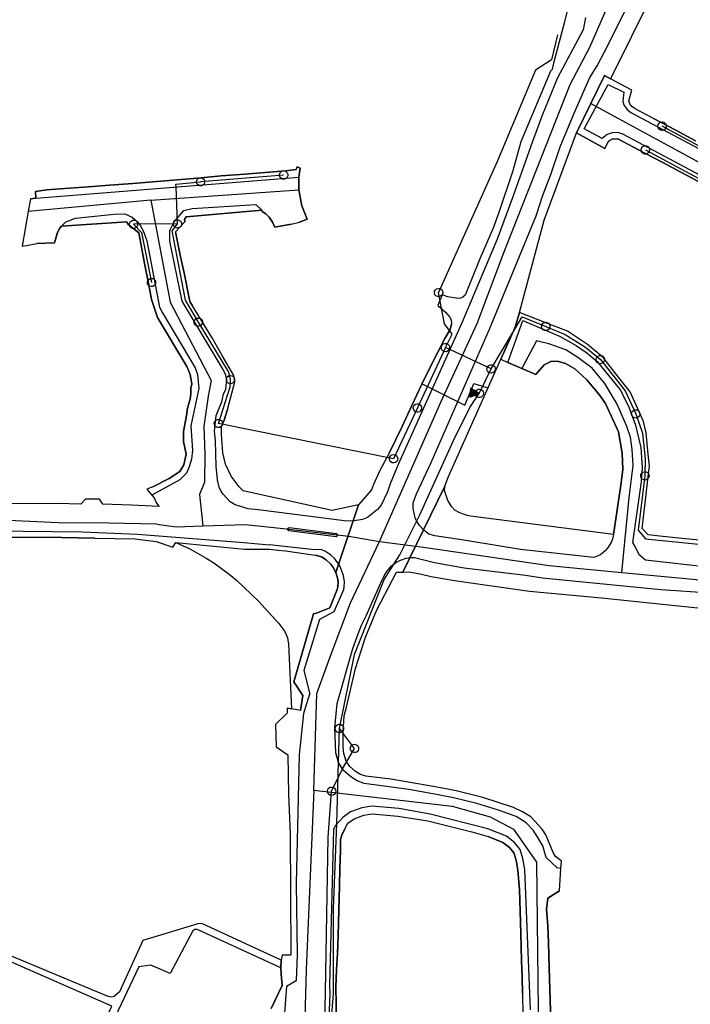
# Model space of a CAD drawing. Extents: x 166506 to 171543, y 332500 to 338212.
# Tile 125 of 139: x 169403 to 169594, y 337154 to 337435. Entities that reach past the tile are written whole.
import ezdxf

# ---------------------------------------------------------------- set-up
doc = ezdxf.new("R2010")
doc.units = 0
doc.header["$MEASUREMENT"] = 0
doc.layers.get('0').update_dxf_attribs({"color": 1, "linetype": 'CONTINUOUS'})
for name, color, linetype in [('IRISH_OS_1000S_FEATURE', 252, 'CONTINUOUS'), ('UNDERGROUND_ROUTE', 1, 'CONTINUOUS'), ('UUB', 1, 'CONTINUOUS')]:
    doc.layers.add(name, color=color, linetype=linetype)

# ---------------------------------------------------------------- blocks, each defined once
blk = doc.blocks.new('UUB_LOCATION_AC_T02')
at = {"color": 0, "linetype": 'ByBlock'}
blk.add_lwpolyline([(18862, 2286, -1), (-18862, -2286, -1), (18862, 2286)], format="xyb", close=True, dxfattribs=at)
blk = doc.blocks.new('UUB_LOCATION_IN_T02_1')
at = {"color": 0, "linetype": 'ByBlock'}
blk.add_line((20059, 39970), (-19941, 40029), dxfattribs=at)
blk.add_lwpolyline([(0, 0), (5059, 39993), (0, 0), (10059, 39985), (0, 0), (15059, 39978), (0, 0), (20059, 39970), (0, 0), (-4941, 40007), (0, 0), (-9941, 40015), (0, 0), (-14941, 40022), (0, 0), (-19941, 40029), (0, 0), (59, 40000), (0, 0)], close=True, dxfattribs=at)
blk.add_lwpolyline([(-12435, 12435, -1), (14435, -14435, -1), (-12435, 12435)], format="xyb", close=True, dxfattribs=at)
blk = doc.blocks.new('UUB_LOCATION_IN_T02')
at = {"color": 0, "linetype": 'ByBlock'}
blk.add_lwpolyline([(-13435, 13435, -1), (13435, -13435, -1), (-13435, 13435)], format="xyb", close=True, dxfattribs=at)

msp = doc.modelspace()

# ---------------------------------------------------------------- linework, layer by layer
at = {"layer": 'IRISH_OS_1000S_FEATURE', "color": 9}
for points in [[(169505.479, 337285.855), (169523, 337325.68), (169533.336, 337348.152), (169540.877, 337368.182), (169559.906, 337416.451), (169565.556, 337427.186), (169574.366, 337447.5)], [(169560.904, 337444.924), (169558.234, 337434.018), (169555.098, 337422.167), (169554.773, 337420.748), (169554.352, 337420.269), (169545.869, 337400.054), (169543.482, 337391.56), (169539.566, 337379.851), (169537.912, 337375.396), (169534.105, 337366.627), (169529.952, 337356.279), (169529.21, 337355.661), (169528.429, 337355.363), (169527.389, 337355.367), (169524.931, 337355.834), (169523.312, 337356.339), (169522.103, 337353.303), (169524.317, 337351.436), (169525.513, 337349.972), (169525.89, 337349.131), (169526.047, 337348.11), (169525.614, 337346.465), (169524.103, 337343.928), (169520.062, 337335.926), (169517.537, 337330.868), (169514.708, 337324.784), (169511.821, 337318.52), (169508.172, 337311.084), (169505.545, 337306.113), (169503.699, 337302.156), (169503.148, 337300.624), (169499.422, 337296.386), (169492.993, 337277.037), (169493.538, 337275.131), (169493.613, 337274.24), (169493.574, 337272.942), (169493.303, 337272.124), (169491.245, 337266.946), (169487.424, 337265.363), (169486.629, 337265.208), (169480.962, 337245.758), (169483.53, 337241.857), (169482.867, 337237.591), (169480.331, 337238.035), (169479.03, 337238.264), (169479.06, 337236.765), (169475.73, 337233.615), (169475.87, 337227.154), (169479.243, 337224.903), (169479.488, 337213.542), (169479.914, 337202.339), (169480.067, 337167.676), (169477.668, 337167.629), (169477.362, 337166.184), (169477.216, 337164.064), (169477.379, 337162.203), (169477.66, 337158.982), (169474.478, 337152.429)], [(169560.904, 337444.924), (169558.234, 337434.018), (169555.098, 337422.167)], [(169550.182, 337378.942), (169552.016, 337384.59), (169554.373, 337390.794), (169557.081, 337398.656), (169561.079, 337408.33), (169565.581, 337418.46), (169567.641, 337421.807), (169569.684, 337425.653), (169576.866, 337440.009), (169578.287, 337441.736), (169578.758, 337442.049), (169580.031, 337442.392), (169581.876, 337442.008), (169584.441, 337440.961), (169586.513, 337439.905)], [(169554.723, 337139.384), (169553.951, 337164.15), (169553.729, 337171.288), (169553.582, 337175.994), (169553.159, 337180.822), (169553.554, 337183.91), (169556.902, 337185.987), (169557.298, 337192.376), (169557.428, 337194.477), (169555.732, 337195.814), (169555.073, 337196.966), (169552.96, 337201.99), (169551.888, 337203.643), (169548.67, 337207.202), (169546.262, 337208.652), (169543.698, 337209.861), (169534.936, 337212.72), (169527.327, 337214.589), (169521.306, 337215.783), (169508.662, 337217.954), (169501.577, 337218.799), (169499.998, 337219.324), (169498.559, 337220.171), (169497.002, 337221.535), (169495.965, 337223.099), (169495.27, 337225.282), (169495.098, 337227.093), (169495.068, 337231.409), (169495.359, 337235.999), (169495.994, 337238.551), (169498.62, 337249.543), (169501.474, 337258.504), (169504.642, 337266.343), (169510.347, 337277.148), (169512.121, 337277.138), (169524.126, 337301.704), (169525.182, 337304.41), (169540.157, 337337.994), (169544.224, 337347.115), (169545.446, 337351.354), (169552.513, 337377.725), (169561.705, 337402.647), (169565.801, 337411.017), (169569.724, 337419.034), (169571.499, 337418.101), (169572.878, 337420.873), (169582.168, 337439.533)], [(169572.878, 337420.873), (169582.168, 337439.533)], [(169564.32, 337435.62), (169563.669, 337432.082), (169556.326, 337418.383), (169552.013, 337407.895), (169549.129, 337400.183), (169543.58, 337384.339), (169539.022, 337372.231), (169529.069, 337348.581), (169510.821, 337307.852), (169508.459, 337302.374), (169507.684, 337300.039), (169505.881, 337296.211), (169504.874, 337295.058), (169502.059, 337292.756), (169500.577, 337292.185), (169497.634, 337291.683), (169495.474, 337291.797), (169470.732, 337294.952), (169467.913, 337295.169), (169464.199, 337296.333), (169462.744, 337297.182), (169460.737, 337299.354), (169460.182, 337300.157), (169459.61, 337301.421), (169459.142, 337303.503), (169458.786, 337307.445), (169458.549, 337314.606), (169458.257, 337317.37), (169458.819, 337321.886), (169460.401, 337325.785), (169460.842, 337327.944), (169461.523, 337329.364), (169461.804, 337332.203), (169461.505, 337333.423), (169460.786, 337335.024), (169449.098, 337354.568), (169445.529, 337371.748), (169445.53, 337374.728), (169446.812, 337377.267), (169449.533, 337380.505), (169451.953, 337381.023), (169470.092, 337382.213), (169471.812, 337380.581)], [(169555.098, 337422.167), (169554.773, 337420.748), (169554.352, 337420.269), (169545.869, 337400.054), (169543.482, 337391.56), (169539.566, 337379.851), (169537.912, 337375.396), (169534.105, 337366.627), (169529.952, 337356.279), (169529.21, 337355.661), (169528.429, 337355.363), (169527.389, 337355.367), (169524.931, 337355.834), (169523.312, 337356.339), (169522.103, 337353.303), (169524.317, 337351.436), (169525.513, 337349.972), (169525.89, 337349.131), (169526.047, 337348.11)], [(169571.499, 337418.101), (169572.878, 337420.873)], [(169595.741, 337400.41), (169589.972, 337403.548), (169583.771, 337406.768), (169578.507, 337409.554), (169577.573, 337410.218), (169576.961, 337410.948), (169576.702, 337411.819), (169577.573, 337414.856), (169571.499, 337418.101), (169569.724, 337419.034), (169565.801, 337411.017), (169565.801, 337411.017), (169561.705, 337402.647), (169569.859, 337398.216), (169570.851, 337400.25), (169571.975, 337400.822), (169573.575, 337400.912), (169581.052, 337396.986), (169586.436, 337394.153), (169591.54, 337391.461), (169597.6, 337388.163)], [(169565.801, 337411.017), (169569.724, 337419.034), (169571.499, 337418.101)], [(169583.771, 337406.768), (169578.507, 337409.554), (169577.573, 337410.218), (169576.961, 337410.948), (169576.702, 337411.819), (169577.573, 337414.856), (169571.499, 337418.101)], [(169600, 337388.967), (169574.984, 337402.283), (169573.586, 337402.712), (169571.906, 337402.643), (169570.483, 337402.152), (169569.076, 337401.021), (169563.972, 337403.772), (169570.749, 337416.488), (169575.256, 337414.24), (169574.96, 337411.642), (169575.254, 337410.701), (169576.167, 337409.435), (169577.281, 337408.448), (169600, 337396.347)], [(169561.705, 337402.647), (169565.801, 337411.017)], [(169565.801, 337411.017), (169600, 337392.466)], [(169583.771, 337406.768), (169589.972, 337403.548)], [(169589.972, 337403.548), (169595.741, 337400.41)], [(169552.513, 337377.725), (169561.705, 337402.647)], [(169581.052, 337396.986), (169573.575, 337400.912), (169571.975, 337400.822), (169570.851, 337400.25), (169569.859, 337398.216), (169561.705, 337402.647)], [(169586.436, 337394.153), (169581.052, 337396.986)], [(169393.967, 337287.151), (169414.569, 337287.048), (169424.109, 337286.819), (169435.489, 337286.604), (169441.588, 337285.905), (169446.377, 337284.237), (169447.287, 337285.627), (169466.841, 337283.689), (169474.115, 337283.663), (169476.401, 337283.432), (169478.611, 337283.191), (169487.087, 337281.983), (169488.858, 337281.511), (169490.246, 337280.602), (169491.512, 337279.392), (169492.096, 337278.658), (169492.993, 337277.037), (169499.422, 337296.386), (169491.954, 337294.767), (169466.458, 337300.341), (169465.33, 337301.445), (169463.069, 337304.539), (169461.429, 337307.968), (169460.709, 337311.193), (169460.34, 337316.577), (169460.269, 337318.653), (169460.938, 337320.285), (169461.979, 337323.584), (169464.144, 337331.482), (169463.845, 337333.322), (169460.52, 337339.037), (169457.648, 337344.075), (169452.053, 337353.231), (169451.274, 337354.44), (169449.699, 337362.137), (169448.455, 337367.719), (169447.114, 337374.347), (169449.832, 337377.274), (169449.733, 337377.934), (169450.213, 337378.654), (169471.812, 337380.581), (169471.912, 337380.221), (169472.951, 337379.521), (169473.89, 337378.58), (169474.889, 337377.12), (169475.529, 337375.66), (169480.229, 337376.557), (169482.627, 337377.106), (169484.789, 337377.983), (169483.287, 337381.845), (169482.386, 337386.414), (169482.439, 337389.949), (169482.758, 337392.557), (169481.937, 337392.965), (169481.596, 337392.225), (169478.636, 337391.827), (169472.723, 337391.356), (169466.982, 337390.898), (169460.159, 337390.354), (169453.391, 337389.738), (169447.672, 337389.206), (169441.821, 337388.718), (169435.003, 337388.186), (169428.316, 337387.699), (169422.29, 337387.256), (169416.753, 337386.894), (169410.381, 337386.386), (169407.101, 337385.888), (169407.24, 337383.968), (169405.68, 337383.849), (169405.07, 337380.189), (169403.31, 337370.23), (169404.546, 337370.473), (169407.532, 337370.99), (169412.552, 337371.247), (169413.293, 337373.926), (169414.014, 337375.346), (169414.614, 337375.984), (169414.614, 337375.984), (169433.233, 337377.214), (169433.513, 337376.534), (169436.631, 337374.053), (169437.218, 337371.006), (169438.311, 337365.337), (169439.395, 337359.707), (169440.3, 337355.013), (169442.037, 337349.873), (169450.408, 337335.869), (169451.386, 337333.609), (169451.865, 337330.889), (169451.564, 337329.689), (169451.523, 337327.95), (169451.322, 337326.63), (169450.441, 337323.591), (169450.378, 337322.318), (169449.471, 337317.305), (169449.485, 337314.404), (169450.199, 337310.872), (169449.551, 337307.761), (169448.425, 337305.919), (169445.304, 337303.838), (169440.646, 337301.487), (169439.006, 337300.867), (169440.399, 337299.102), (169441.026, 337298.307), (169441.681, 337296.805), (169442.479, 337295.883), (169434.459, 337296.288), (169426.399, 337296.492), (169425.424, 337297.976), (169421.423, 337297.928), (169420.079, 337296.512), (169413.359, 337296.753), (169400.597, 337296.672)], [(169472.723, 337391.356), (169478.636, 337391.827)], [(169478.636, 337391.827), (169481.596, 337392.225), (169481.937, 337392.965)], [(169481.937, 337392.965), (169482.758, 337392.557)], [(169482.758, 337392.557), (169482.439, 337389.949)], [(169591.54, 337391.461), (169586.436, 337394.153)], [(169407.24, 337383.968), (169482.439, 337389.949)], [(169441.821, 337388.718), (169447.672, 337389.206)], [(169447.672, 337389.206), (169453.391, 337389.738)], [(169453.391, 337389.738), (169460.159, 337390.354)], [(169460.159, 337390.354), (169466.982, 337390.898)], [(169466.982, 337390.898), (169472.723, 337391.356)], [(169482.439, 337389.949), (169482.386, 337386.414)], [(169597.6, 337388.163), (169591.54, 337391.461)], [(169407.24, 337383.968), (169407.101, 337385.888), (169410.381, 337386.386)], [(169410.381, 337386.386), (169416.753, 337386.894)], [(169416.753, 337386.894), (169422.29, 337387.256)], [(169422.29, 337387.256), (169428.316, 337387.699)], [(169428.316, 337387.699), (169435.003, 337388.186)], [(169435.003, 337388.186), (169441.821, 337388.718)], [(169440.119, 337383.393), (169482.386, 337386.414)], [(169482.386, 337386.414), (169483.287, 337381.845), (169484.789, 337377.983)], [(169405.68, 337383.849), (169405.07, 337380.189)], [(169440.119, 337383.393), (169405.07, 337380.189)], [(169405.68, 337383.849), (169407.24, 337383.968)], [(169440.119, 337383.393), (169445.659, 337354.25), (169457.305, 337331.906), (169456.442, 337327.447), (169455.237, 337318.728), (169455.547, 337310.869), (169455.391, 337302.872), (169454.025, 337299.256), (169454.943, 337290.364)], [(169471.812, 337380.581), (169450.213, 337378.654), (169449.733, 337377.934), (169449.832, 337377.274), (169447.114, 337374.347), (169448.455, 337367.719)], [(169480.229, 337376.557), (169475.529, 337375.66), (169474.889, 337377.12), (169473.89, 337378.58), (169472.951, 337379.521), (169471.912, 337380.221), (169471.812, 337380.581)], [(169405.07, 337380.189), (169403.31, 337370.23), (169404.546, 337370.473)], [(169414.614, 337375.984), (169415.835, 337377.184), (169418.575, 337378.303), (169429.635, 337379.456), (169432.634, 337379.555), (169434.754, 337378.593), (169436.313, 337377.273), (169437.172, 337376.132), (169438.051, 337374.472), (169438.949, 337371.832), (169442.618, 337352.812), (169443.437, 337351.212), (169452.787, 337335.528), (169453.446, 337333.608), (169453.824, 337329.588), (169451.561, 337318.926), (169452.054, 337311.892), (169451.741, 337309.424), (169451.103, 337307.171), (169450.295, 337305.434), (169448.352, 337303.456), (169440.399, 337299.102)], [(169484.789, 337377.983), (169482.627, 337377.106)], [(169529.505, 337286.209), (169521.25, 337287.536), (169519.573, 337288.006), (169518.079, 337289.135), (169516.947, 337290.362), (169516.055, 337291.728), (169515.64, 337292.63), (169515.076, 337295.254), (169515.106, 337296.893), (169516.002, 337299.527), (169520.216, 337308.48), (169536.866, 337346.51), (169550.182, 337378.942)], [(169545.446, 337351.354), (169552.513, 337377.725)], [(169414.614, 337375.984), (169414.014, 337375.346), (169413.293, 337373.926), (169412.552, 337371.247), (169407.532, 337370.99)], [(169437.218, 337371.006), (169436.631, 337374.053), (169433.513, 337376.534), (169433.233, 337377.214), (169414.614, 337375.984)], [(169480.229, 337376.557), (169482.627, 337377.106)], [(169404.546, 337370.473), (169407.532, 337370.99)], [(169438.311, 337365.337), (169437.218, 337371.006)], [(169448.455, 337367.719), (169449.699, 337362.137)], [(169439.395, 337359.707), (169438.311, 337365.337)], [(169449.699, 337362.137), (169451.274, 337354.44), (169452.053, 337353.231)], [(169440.3, 337355.013), (169439.395, 337359.707)], [(169450.199, 337310.872), (169449.485, 337314.404), (169449.471, 337317.305), (169450.378, 337322.318), (169450.441, 337323.591), (169451.322, 337326.63), (169451.523, 337327.95), (169451.564, 337329.689), (169451.865, 337330.889), (169451.386, 337333.609), (169450.408, 337335.869), (169442.037, 337349.873), (169440.3, 337355.013)], [(169457.648, 337344.075), (169452.053, 337353.231)], [(169600, 337285.929), (169592.836, 337286.659), (169586.374, 337287.316), (169582.206, 337287.74), (169580.547, 337289.561), (169581.486, 337297.727), (169582.262, 337304.484), (169582.597, 337307.398), (169582.249, 337310.796), (169581.623, 337316.897), (169580.864, 337320.157), (169579.726, 337322.698), (169577.05, 337328.598), (169573.391, 337333.289), (169569.356, 337338.461), (169564.899, 337342.184), (169559.201, 337345.947), (169553.431, 337348.215), (169553.431, 337348.215), (169545.446, 337351.354), (169544.224, 337347.115), (169540.157, 337337.994), (169542.098, 337337.037), (169546.104, 337335.34), (169550.135, 337333.633), (169552.517, 337336.371), (169554.377, 337337.27), (169556.337, 337337.429), (169558.576, 337336.768), (169561.295, 337335.247), (169564.733, 337332.085), (169568.25, 337327.883), (169570.069, 337325.343), (169573.724, 337317.182), (169574.74, 337311.142), (169574.937, 337306.482), (169574.415, 337301.963), (169572.267, 337287.846), (169531.475, 337293.068), (169530.515, 337293.309), (169528.435, 337294.05), (169526.996, 337294.83), (169526.097, 337295.731), (169524.998, 337297.551), (169524.06, 337300.492), (169524.126, 337301.704), (169512.121, 337277.138), (169513.9, 337277.205), (169517.49, 337276.559), (169520.241, 337275.86), (169526.839, 337274.758), (169548.288, 337271.679), (169568.86, 337269.786), (169600, 337266.504)], [(169540.157, 337337.994), (169544.224, 337347.115), (169545.446, 337351.354)], [(169553.431, 337348.215), (169545.446, 337351.354)], [(169525.614, 337346.465), (169526.047, 337348.11)], [(169542.098, 337337.037), (169546.365, 337349.014), (169556.921, 337344.568), (169561.679, 337341.926), (169564.717, 337339.764), (169567.636, 337337.343), (169574.27, 337329.1), (169576.807, 337324.039), (169578.604, 337319.099), (169580.14, 337312.778), (169580.497, 337307.039), (169580.215, 337302.879), (169577.776, 337285.576), (169578.379, 337284.457)], [(169559.201, 337345.947), (169553.431, 337348.215)], [(169460.52, 337339.037), (169457.648, 337344.075)], [(169524.103, 337343.928), (169525.614, 337346.465)], [(169564.899, 337342.184), (169559.201, 337345.947)], [(169520.062, 337335.926), (169524.103, 337343.928)], [(169574.682, 337277.024), (169576.753, 337298.442), (169577.958, 337307.56), (169577.64, 337312.2), (169577.182, 337315.68), (169576.104, 337318.72), (169573.348, 337325.161), (169569.852, 337331.002), (169566.235, 337335.364), (169562.137, 337338.486), (169558.658, 337340.648), (169553.82, 337342.39), (169550.261, 337343.252), (169546.104, 337335.34)], [(169569.356, 337338.461), (169564.899, 337342.184)], [(169463.845, 337333.322), (169460.52, 337339.037)], [(169573.391, 337333.289), (169569.356, 337338.461)], [(169517.537, 337330.868), (169520.062, 337335.926)], [(169524.126, 337301.704), (169525.182, 337304.41), (169540.157, 337337.994)], [(169540.157, 337337.994), (169542.098, 337337.037)], [(169546.104, 337335.34), (169542.098, 337337.037)], [(169572.267, 337287.846), (169574.415, 337301.963), (169574.937, 337306.482), (169574.74, 337311.142), (169573.724, 337317.182), (169570.069, 337325.343), (169568.25, 337327.883), (169564.733, 337332.085), (169561.295, 337335.247), (169558.576, 337336.768), (169556.337, 337337.429), (169554.377, 337337.27), (169552.517, 337336.371), (169550.135, 337333.633), (169546.104, 337335.34)], [(169461.979, 337323.584), (169464.144, 337331.482), (169463.845, 337333.322)], [(169577.05, 337328.598), (169573.391, 337333.289)], [(169514.708, 337324.784), (169517.537, 337330.868)], [(169579.726, 337322.698), (169577.05, 337328.598)], [(169511.821, 337318.52), (169514.708, 337324.784)], [(169461.979, 337323.584), (169460.938, 337320.285)], [(169581.623, 337316.897), (169580.864, 337320.157), (169579.726, 337322.698)], [(169461.429, 337307.968), (169460.709, 337311.193), (169460.34, 337316.577), (169460.269, 337318.653), (169460.938, 337320.285)], [(169508.172, 337311.084), (169511.821, 337318.52)], [(169582.249, 337310.796), (169581.623, 337316.897)], [(169440.646, 337301.487), (169445.304, 337303.838), (169448.425, 337305.919), (169449.551, 337307.761), (169450.199, 337310.872)], [(169508.172, 337311.084), (169505.545, 337306.113), (169503.699, 337302.156), (169503.148, 337300.624), (169499.422, 337296.386)], [(169582.262, 337304.484), (169582.597, 337307.398), (169582.249, 337310.796)], [(169499.422, 337296.386), (169491.954, 337294.767), (169466.458, 337300.341), (169465.33, 337301.445), (169463.069, 337304.539), (169461.429, 337307.968)], [(169581.486, 337297.727), (169582.262, 337304.484)], [(169440.399, 337299.102), (169441.026, 337298.307), (169441.681, 337296.805), (169442.479, 337295.883), (169434.459, 337296.288), (169426.399, 337296.492), (169425.424, 337297.976), (169421.423, 337297.928), (169420.079, 337296.512), (169413.359, 337296.753), (169400.597, 337296.672), (169356.376, 337297.388), (169344.216, 337297.786), (169315.952, 337297.493), (169307.633, 337297.958)], [(169440.646, 337301.487), (169439.006, 337300.867)], [(169439.006, 337300.867), (169440.399, 337299.102)], [(169512.121, 337277.138), (169524.126, 337301.704)], [(169572.267, 337287.846), (169531.475, 337293.068), (169530.515, 337293.309), (169528.435, 337294.05), (169526.996, 337294.83), (169526.097, 337295.731), (169524.998, 337297.551), (169524.06, 337300.492), (169524.126, 337301.704)], [(169492.993, 337277.037), (169499.422, 337296.386)], [(169586.374, 337287.316), (169582.206, 337287.74), (169580.547, 337289.561), (169581.486, 337297.727)], [(169441.783, 337290.782), (169428.123, 337291.107), (169413.762, 337291.231), (169399.322, 337291.855), (169334.74, 337292.834), (169283.079, 337294.074)], [(169441.783, 337290.782), (169447.321, 337290.107), (169454.943, 337290.364)], [(169454.943, 337290.364), (169467.186, 337290.775), (169477.908, 337289.625), (169496.653, 337287.346), (169505.479, 337285.855)], [(169289.364, 337139.701), (169273.492, 337272.48), (169273.09, 337278.423), (169273.437, 337280.762), (169274.043, 337282.72), (169275.209, 337284.537), (169276.472, 337285.573), (169278.176, 337286.668), (169279.979, 337287.523), (169283.722, 337288.451), (169285.783, 337288.645), (169378.172, 337289.08), (169420.514, 337288.61), (169436.334, 337288.001), (169466.635, 337285.619), (169474.044, 337284.93)], [(169572.267, 337287.846), (169572.068, 337286.637), (169571.723, 337285.799), (169570.585, 337283.987)], [(169424.109, 337286.819), (169414.569, 337287.048), (169393.967, 337287.151)], [(169424.109, 337286.819), (169435.489, 337286.604), (169441.588, 337285.905), (169446.377, 337284.237)], [(169446.377, 337284.237), (169447.287, 337285.627)], [(169447.287, 337285.627), (169451.242, 337283.735), (169455.934, 337281.12), (169458.111, 337279.813), (169462.441, 337276.54), (169464.576, 337274.793), (169470.898, 337268.813), (169476.719, 337262.394), (169478.392, 337260.189), (169479.166, 337258.307), (169479.421, 337256.526), (169480.331, 337238.035)], [(169447.287, 337285.627), (169466.841, 337283.689), (169474.115, 337283.663), (169476.401, 337283.432), (169478.611, 337283.191), (169487.087, 337281.983)], [(169485.52, 337242.557), (169483.95, 337249.139), (169488.373, 337263.719), (169492.523, 337265.858), (169495.218, 337272.112), (169495.395, 337272.781), (169495.411, 337274.351), (169495.112, 337276.112), (169494.107, 337278.883), (169493.871, 337279.418), (169492.539, 337281.055), (169491.465, 337282.038), (169490.022, 337283.032), (169488.793, 337283.579), (169486.9, 337283.527), (169474.044, 337284.93)], [(169486.7, 337214.818), (169487.518, 337242.399), (169491.311, 337252.949), (169497.153, 337268.31), (169505.479, 337285.855)], [(169505.479, 337285.855), (169517.988, 337284.29), (169553.924, 337278.978), (169574.682, 337277.024)], [(169531.259, 337285.927), (169529.505, 337286.209)], [(169570.585, 337283.987), (169569.967, 337283.191), (169568.62, 337282.079), (169566.736, 337281.331), (169545.708, 337283.603), (169531.259, 337285.927)], [(169592.836, 337286.659), (169586.374, 337287.316)], [(169600, 337285.929), (169592.836, 337286.659)], [(169578.379, 337284.457), (169579.563, 337282.262), (169581.452, 337280.603), (169600, 337278.545)], [(169492.993, 337277.037), (169492.096, 337278.658), (169491.512, 337279.392), (169490.246, 337280.602), (169488.858, 337281.511), (169487.087, 337281.983)], [(169557.298, 337192.376), (169556.25, 337192.632), (169553.04, 337195.539), (169552.087, 337198.869), (169550.728, 337201.32), (169549.309, 337203.39), (169547.325, 337205.455), (169544.524, 337207.235), (169539.475, 337209.125), (169533.277, 337210.981), (169526.601, 337212.569), (169521.718, 337213.601), (169513.783, 337215.001), (169501.101, 337216.678), (169499.108, 337217.471), (169497.213, 337218.612), (169495.107, 337220.562), (169493.753, 337222.749), (169492.996, 337225.428), (169492.717, 337232.624), (169493.39, 337239.581), (169497.835, 337255.307), (169499.34, 337259.457), (169500.255, 337261.911), (169501.651, 337264.622), (169506.213, 337274.932), (169507.265, 337276.945), (169508.877, 337278.915), (169510.123, 337279.907), (169511.427, 337280.558), (169513.111, 337281.088), (169514.392, 337281.34), (169515.492, 337281.273), (169521.184, 337279.877), (169529.615, 337278.325), (169547.144, 337276.275), (169552.04, 337275.504), (169585.842, 337272.173), (169600, 337271.18)], [(169487.424, 337265.363), (169491.245, 337266.946), (169493.303, 337272.124), (169493.574, 337272.942), (169493.613, 337274.24), (169493.538, 337275.131), (169492.993, 337277.037)], [(169495.994, 337238.551), (169498.62, 337249.543), (169501.474, 337258.504), (169504.642, 337266.343), (169510.347, 337277.148)], [(169510.347, 337277.148), (169512.121, 337277.138)], [(169512.121, 337277.138), (169513.9, 337277.205), (169517.49, 337276.559), (169520.241, 337275.86), (169526.839, 337274.758), (169548.288, 337271.679), (169568.86, 337269.786), (169600, 337266.504)], [(169574.682, 337277.024), (169600, 337274.64)], [(169483.53, 337241.857), (169480.962, 337245.758), (169486.629, 337265.208), (169487.424, 337265.363)], [(169485.52, 337242.557), (169483.76, 337236.669), (169482.444, 337224.881), (169481.59, 337188.097), (169481.888, 337167.79)], [(169482.867, 337237.591), (169483.53, 337241.857)], [(169479.03, 337238.264), (169479.06, 337236.765), (169475.73, 337233.615), (169475.87, 337227.154), (169479.243, 337224.903), (169479.488, 337213.542)], [(169479.03, 337238.264), (169480.331, 337238.035)], [(169482.867, 337237.591), (169480.331, 337238.035)], [(169557.428, 337194.477), (169555.732, 337195.814), (169555.073, 337196.966), (169552.96, 337201.99), (169551.888, 337203.643), (169548.67, 337207.202), (169546.262, 337208.652), (169543.698, 337209.861), (169534.936, 337212.72), (169527.327, 337214.589), (169521.306, 337215.783), (169508.662, 337217.954), (169501.577, 337218.799), (169499.998, 337219.324), (169498.559, 337220.171), (169497.002, 337221.535), (169495.965, 337223.099), (169495.27, 337225.282), (169495.098, 337227.093), (169495.068, 337231.409), (169495.359, 337235.999), (169495.994, 337238.551)], [(169486.7, 337214.818), (169484.515, 337163.522), (169483.089, 337111.599), (169477.969, 337103.537)], [(169486.7, 337214.818), (169526.252, 337210.236), (169537.115, 337207.166), (169543.72, 337203.7), (169550.34, 337194.178), (169550.984, 337134.937)], [(169479.488, 337213.542), (169479.914, 337202.339), (169480.067, 337167.676)], [(169548.594, 337151.989), (169546.978, 337192.162), (169546.445, 337195.262), (169545.597, 337197.812), (169543.977, 337199.875), (169541.691, 337201.648), (169536.439, 337203.712), (169519.886, 337207.98), (169511.016, 337209.588), (169503.212, 337210.251), (169500.42, 337209.748), (169497.135, 337208.605), (169494.922, 337206.995), (169492.738, 337204.593), (169492.269, 337203.598), (169491.174, 337159.079), (169491.222, 337156.635), (169490.922, 337149.598)], [(169493.153, 337148.969), (169492.945, 337158.52), (169493.194, 337163.539), (169493.423, 337168.158), (169493.615, 337173.268), (169493.814, 337180.383), (169494.013, 337187.487), (169494.152, 337192.471), (169494.266, 337197.55), (169494.318, 337200.708), (169494.696, 337201.972), (169495.447, 337203.57), (169496.398, 337205.348), (169498.166, 337206.634), (169500.98, 337207.613), (169503.316, 337208.034), (169510.726, 337207.405), (169519.211, 337206.07), (169526.882, 337204.166), (169531.828, 337202.873), (169536.503, 337201.538), (169540.692, 337199.892), (169542.556, 337198.446), (169543.809, 337196.851), (169544.5, 337194.774), (169544.985, 337191.952), (169545.451, 337186.431), (169545.816, 337173.937), (169546.045, 337166.105), (169546.183, 337161.396), (169546.321, 337156.679), (169546.428, 337150.182)], [(169495.447, 337203.57), (169496.398, 337205.348), (169498.166, 337206.634), (169500.98, 337207.613), (169503.316, 337208.034), (169510.726, 337207.405), (169519.211, 337206.07)], [(169519.211, 337206.07), (169526.882, 337204.166)], [(169495.447, 337203.57), (169494.696, 337201.972), (169494.318, 337200.708), (169494.266, 337197.55)], [(169526.882, 337204.166), (169531.828, 337202.873)], [(169531.828, 337202.873), (169536.503, 337201.538)], [(169545.816, 337173.937), (169545.451, 337186.431), (169544.985, 337191.952), (169544.5, 337194.774), (169543.809, 337196.851), (169542.556, 337198.446), (169540.692, 337199.892), (169536.503, 337201.538)], [(169494.266, 337197.55), (169494.152, 337192.471)], [(169494.152, 337192.471), (169494.013, 337187.487)], [(169556.902, 337185.987), (169557.298, 337192.376)], [(169557.298, 337192.376), (169557.428, 337194.477)], [(169494.013, 337187.487), (169493.814, 337180.383)], [(169556.902, 337185.987), (169553.554, 337183.91), (169553.159, 337180.822), (169553.582, 337175.994)], [(169477.362, 337166.184), (169454.673, 337176.695), (169453.512, 337176.638), (169437.836, 337171.806), (169431.19, 337157.125), (169429.606, 337155.85), (169428.825, 337155.633), (169427.946, 337155.795), (169392.848, 337170.403), (169388.293, 337172.139), (169385.715, 337172.907), (169370.322, 337175.654), (169352.271, 337179.11), (169350.352, 337179.316), (169347.751, 337179.124), (169346.308, 337178.369), (169345.406, 337177.631), (169341.883, 337170.222), (169339.969, 337165.967), (169338.86, 337162.99), (169336.861, 337153.972)], [(169493.814, 337180.383), (169493.615, 337173.268)], [(169553.582, 337175.994), (169553.729, 337171.288)], [(169477.216, 337164.064), (169453.966, 337174.657), (169453.307, 337174.939), (169452.647, 337174.961), (169452.126, 337174.582), (169445.588, 337162.381), (169440.095, 337164.799), (169436.673, 337164.329), (169429.028, 337148.183)], [(169493.615, 337173.268), (169493.423, 337168.158)], [(169546.045, 337166.105), (169545.816, 337173.937)], [(169553.729, 337171.288), (169553.951, 337164.15)], [(169427.045, 337149.137), (169428.938, 337153.072), (169396.918, 337167.032), (169392.083, 337168.907), (169391.463, 337168.729), (169390.017, 337166.893), (169380.678, 337148.16), (169384.984, 337145.659)], [(169477.668, 337167.629), (169477.362, 337166.184)], [(169480.067, 337167.676), (169477.668, 337167.629)], [(169481.888, 337167.79), (169481.624, 337160.27), (169478.899, 337158.699), (169478.273, 337151.164)], [(169493.423, 337168.158), (169493.194, 337163.539)], [(169477.216, 337164.064), (169477.362, 337166.184)], [(169477.379, 337162.203), (169477.216, 337164.064)], [(169546.183, 337161.396), (169546.045, 337166.105)], [(169553.951, 337164.15), (169554.723, 337139.384)], [(169474.478, 337152.429), (169477.66, 337158.982), (169477.379, 337162.203)], [(169493.194, 337163.539), (169492.945, 337158.52)], [(169546.321, 337156.679), (169546.183, 337161.396)], [(169492.945, 337158.52), (169493.153, 337148.969), (169492.231, 337137.425), (169491.237, 337128.602), (169489.094, 337116.074), (169489.407, 337112.197), (169489.773, 337109.763), (169491.435, 337105.493), (169492.905, 337103.92), (169497.363, 337100.897), (169502.195, 337098.121), (169513.178, 337092.247), (169520.889, 337089.103), (169546.396, 337077.864), (169548.744, 337080.177), (169553.877, 337078.041), (169553.928, 337074.94), (169554.387, 337074.779)], [(169546.321, 337156.679), (169546.428, 337150.182), (169545.871, 337149.038), (169545.101, 337148.249), (169544.417, 337147.831), (169543.334, 337147.583), (169542.284, 337147.656), (169542.306, 337145.474)]]:
    msp.add_lwpolyline(points, dxfattribs=at)
msp.add_lwpolyline([(169479.569, 337288.935), (169479.233, 337289.33), (169479.206, 337289.602), (169479.639, 337289.908), (169493.154, 337288.156), (169493.482, 337287.836), (169493.496, 337287.615), (169493.052, 337287.205), (169479.569, 337288.935)], close=True, dxfattribs=at)
at = {"layer": 'UNDERGROUND_ROUTE'}
for points in [[(169556.344, 337430.704), (169554.603, 337423.483), (169549.997, 337420.583), (169539.141, 337394.631), (169522.327, 337357.032)], [(169601.545, 337396.321), (169586.213, 337404.574)], [(169581.408, 337397.788), (169597.951, 337388.948)], [(169478.051, 337390.609), (169454.325, 337388.649)], [(169447.317, 337387.218), (169447.283, 337388.032), (169454.325, 337388.649)], [(169447.705, 337376.627), (169447.317, 337387.218)], [(169447.705, 337376.627), (169435.153, 337376.521)], [(169435.153, 337376.521), (169437.481, 337374.158), (169440.29, 337359.892)], [(169453.689, 337348.558), (169450.008, 337354.823), (169446.191, 337374.619), (169447.705, 337376.627)], [(169524.286, 337341.302), (169526.216, 337345.133), (169524.034, 337348.108), (169522.327, 337357.032)], [(169537.333, 337335.191), (169546.196, 337350.041), (169552.95, 337347.313)], [(169462.852, 337332.14), (169462.375, 337334.282), (169453.689, 337348.558)], [(169552.95, 337347.313), (169558.54, 337345.041), (169564.282, 337341.369), (169568.555, 337337.881)], [(169524.286, 337341.302), (169516.289, 337324.037)], [(169537.333, 337335.191), (169524.286, 337341.302)], [(169568.555, 337337.881), (169575.638, 337328.946), (169578.654, 337322.329)], [(169533.891, 337328.181), (169537.333, 337335.191)], [(169459.409, 337319.588), (169462.764, 337330.112), (169462.852, 337332.14)], [(169517.439, 337331.051), (169529.836, 337324.804), (169532.116, 337330.258), (169532.414, 337331.051), (169536.083, 337329.861)], [(169493.978, 337232.437), (169498.309, 337253.59), (169506.813, 337275.035), (169511.25, 337282.06), (169516.981, 337293.522), (169526.594, 337314.782), (169531.216, 337324.21), (169533.891, 337328.181)], [(169516.289, 337324.037), (169509.457, 337309.526)], [(169578.654, 337322.329), (169580.631, 337316.818), (169581.38, 337309.506), (169581.296, 337304.623)], [(169509.457, 337309.526), (169459.409, 337319.588)], [(169581.296, 337304.623), (169579.33, 337289.105), (169581.468, 337286.604), (169601.344, 337284.603), (169641.972, 337280.001)], [(169493.741, 337222.792), (169493.978, 337232.437)], [(169498.287, 337226.731), (169493.978, 337232.437)], [(169491.754, 337214.501), (169494.896, 337220.898), (169498.287, 337226.731)], [(169493.283, 337205.192), (169493.741, 337222.792)], [(169488.724, 337103.498), (169486.401, 337105.13), (169485.331, 337108.84), (169485.103, 337117.723), (169486.621, 337122.581), (169487.305, 337125.542), (169489.81, 337148.318), (169490.038, 337157.049), (169490.797, 337201.386), (169491.48, 337210.421), (169491.754, 337214.501)], [(169488.696, 337121.315), (169490.191, 337130.62), (169492.317, 337156.585), (169492.317, 337180.879), (169493.283, 337205.192)]]:
    msp.add_lwpolyline(points, dxfattribs=at)

# ---------------------------------------------------------------- block references
at = {"layer": 'UUB'}
for name, p, xscale, yscale, rotation in [('UUB_LOCATION_AC_T02', (169586.213, 337404.574), 6.3e-05, 6.3e-05, 151.707039), ('UUB_LOCATION_AC_T02', (169581.408, 337397.788), 6.3e-05, 6.3e-05, 331.881513), ('UUB_LOCATION_AC_T02', (169478.051, 337390.609), 6.2e-05, 6.2e-05, 184.72247), ('UUB_LOCATION_AC_T02', (169454.325, 337388.649), 6.2e-05, 6.2e-05, 184.72247), ('UUB_LOCATION_AC_T02', (169435.153, 337376.521), 6.3e-05, 6.3e-05, 180.483846), ('UUB_LOCATION_AC_T02', (169447.705, 337376.627), 6.2e-05, 6.2e-05, 52.98428700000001), ('UUB_LOCATION_AC_T02', (169440.29, 337359.892), 6.2e-05, 6.2e-05, 281.139141), ('UUB_LOCATION_AC_T02', (169522.327, 337357.032), 6.3e-05, 6.3e-05, 246.366368), ('UUB_LOCATION_AC_T02', (169453.689, 337348.558), 6.2e-05, 6.2e-05, 121.317738), ('UUB_LOCATION_AC_T02', (169552.95, 337347.313), 6.3e-05, 6.3e-05, 338.0057849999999), ('UUB_LOCATION_AC_T02', (169524.286, 337341.302), 6.3e-05, 6.3e-05, 158.747967), ('UUB_LOCATION_AC_T02', (169568.555, 337337.881), 6.3e-05, 6.3e-05, 320.775641), ('UUB_LOCATION_AC_T02', (169537.333, 337335.191), 6.3e-05, 6.3e-05, 66.453369), ('UUB_LOCATION_AC_T02', (169462.852, 337332.14), 6.2e-05, 6.2e-05, 87.51535), ('UUB_LOCATION_IN_T02_1', (169533.891, 337328.181), 6.3e-05, 6.3e-05, 85.093786), ('UUB_LOCATION_AC_T02', (169516.289, 337324.037), 6.3e-05, 6.3e-05, 245.146831), ('UUB_LOCATION_AC_T02', (169578.654, 337322.329), 6.3e-05, 6.3e-05, 294.503294), ('UUB_LOCATION_AC_T02', (169459.409, 337319.588), 6.2e-05, 6.2e-05, 168.632398), ('UUB_LOCATION_AC_T02', (169509.457, 337309.526), 6.3e-05, 6.3e-05, 244.788232), ('UUB_LOCATION_AC_T02', (169581.296, 337304.623), 6.3e-05, 6.3e-05, 269.014463), ('UUB_LOCATION_IN_T02', (169493.978, 337232.437), 6.3e-05, 6.3e-05, 88.51002399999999), ('UUB_LOCATION_AC_T02', (169498.287, 337226.731), 6.3e-05, 6.3e-05, 54.74251100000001), ('UUB_LOCATION_AC_T02', (169491.754, 337214.501), 6.3e-05, 6.3e-05, 37.500621)]:
    msp.add_blockref(name, p, dxfattribs=dict(at, xscale=xscale, yscale=yscale, rotation=rotation))

doc.saveas('drawing.dxf')
